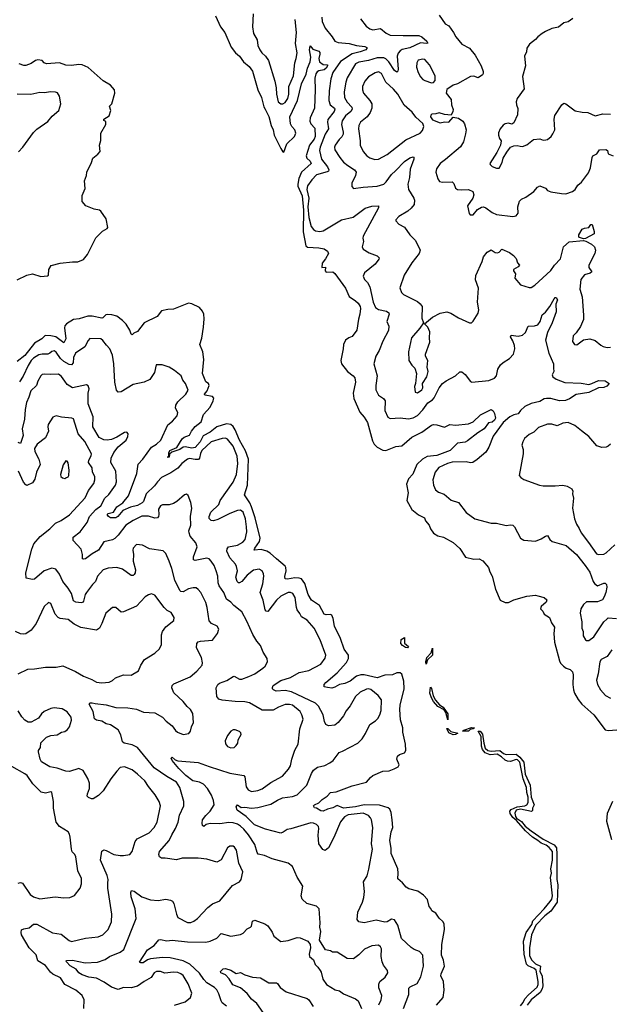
# Model space of a CAD drawing. Extents: x 2199565 to 2323334, y 894172 to 1018966.
# Tile 88 of 256: x 2283338 to 2288784, y 918394 to 927482. Entities that reach past the tile are written whole.
import ezdxf

# ---------------------------------------------------------------- set-up
doc = ezdxf.new("R2010")
doc.units = 0

msp = doc.modelspace()

# ---------------------------------------------------------------- linework, layer by layer
at = {"layer": '0CON10XD'}
for points in [[(2285145, 927516.7), (2285189.2, 927415), (2285230.8, 927365), (2285286.9, 927226.9), (2285326.8, 927176.8), (2285365.4, 927145), (2285401.9, 927091.9), (2285455, 927049.4), (2285485.4, 927005.4), (2285533.1, 926835), (2285568.9, 926765), (2285588.6, 926678.6), (2285602.5, 926655), (2285635, 926587.5), (2285656.2, 926506.2), (2285676.2, 926465), (2285685.4, 926415), (2285745, 926291.4), (2285765, 926262), (2285775, 926259.2), (2285802.6, 926335), (2285870.6, 926405), (2285883.7, 926435), (2285876.1, 926465), (2285847.4, 926495), (2285835, 926520.9), (2285830.1, 926585), (2285899.1, 926735), (2285935, 926889.2), (2285979.7, 926980.3), (2285992.2, 927035), (2286017.8, 927092.2), (2286022.2, 927135), (2286010.5, 927205), (2286015, 927240), (2286040.9, 927210.9), (2286095, 927191.9), (2286105, 927180), (2286106.9, 927165), (2286095.4, 927125), (2286103.9, 927093.9), (2286135, 927069.5), (2286175, 927065.7), (2286176.2, 927056.2), (2286163.6, 927035), (2286145, 927020), (2286095, 927008.5), (2286080.6, 926999.4), (2286069.2, 926980.8), (2286058.8, 926941.2), (2286062.9, 926835), (2286057.3, 926665), (2286017.3, 926575), (2286012.7, 926545), (2286021.2, 926521.2), (2286059, 926479), (2286062, 926405), (2286052, 926378), (2286008.9, 926325), (2285980.9, 926225), (2285987.1, 926205), (2286015.3, 926175), (2286024.1, 926155), (2285936.9, 926075), (2285912.6, 926017.4), (2285901.5, 925965), (2285903.7, 925945), (2285944, 925855), (2285954.1, 925725), (2285952.8, 925525), (2285976.9, 925395), (2285992.6, 925382.6), (2286095.5, 925375.5), (2286145.7, 925365.7), (2286176.7, 925345), (2286186.2, 925325), (2286156.8, 925273.2), (2286125.6, 925235), (2286123.3, 925195), (2286156.7, 925196.7), (2286153.8, 925165), (2286165, 925150), (2286225, 925153.3), (2286245, 925140), (2286340.8, 925005), (2286375.5, 924925.5), (2286435, 924888), (2286458.6, 924865), (2286476.4, 924835), (2286480.5, 924815), (2286475.6, 924765), (2286462.3, 924717.7), (2286447.5, 924615), (2286405, 924556.7), (2286374.1, 924545.9), (2286342.5, 924525), (2286323.8, 924485), (2286321.2, 924445), (2286298.8, 924335), (2286304, 924305), (2286360, 924235), (2286413.8, 924195), (2286428.8, 924175), (2286435.7, 924135.7), (2286411.5, 924035), (2286417.7, 923985), (2286475, 923860), (2286515, 923814.2), (2286546.5, 923765), (2286591.8, 923595), (2286607.5, 923565), (2286633.3, 923535), (2286685, 923509.2), (2286715, 923504.6), (2286805, 923543.6), (2286863, 923547), (2286955, 923627.3), (2287046, 923674), (2287135, 923738), (2287155, 923746), (2287185, 923742.5), (2287255, 923722), (2287305, 923743.8), (2287355, 923739.4), (2287475, 923750), (2287520.3, 923769.7), (2287587.1, 923835), (2287685, 923883.8), (2287705, 923872.5), (2287717, 923847), (2287723.8, 923805), (2287716.4, 923785), (2287695, 923766.9), (2287660.2, 923759.8), (2287620.4, 923705), (2287561.5, 923668.5), (2287468.5, 923595), (2287445, 923583.7), (2287375, 923571.6), (2287305.9, 923505), (2287185, 923457.8), (2287095, 923451.1), (2287053.3, 923426.7), (2286999.7, 923375), (2286963.9, 923286.1), (2286923.6, 923243.6), (2286905.7, 923195.7), (2286920.8, 923115), (2286908.8, 923045), (2286955, 922960), (2287015, 922911.2), (2287070, 922885), (2287080, 922855), (2287113.3, 922815), (2287125, 922782.5), (2287155, 922741.2), (2287195, 922716.7), (2287245, 922706.7), (2287335, 922656.2), (2287395, 922600), (2287449.3, 922519.3), (2287525, 922501.2), (2287575, 922504), (2287607, 922487), (2287660, 922425), (2287672, 922385), (2287694.1, 922344.1), (2287724, 922225), (2287766.7, 922125), (2287815, 922103.3), (2287843.6, 922103.6), (2287895, 922126.7), (2288015, 922162), (2288095, 922168.6), (2288114.2, 922164.2), (2288175, 922148.8), (2288197.3, 922127.3), (2288191.2, 922105), (2288145, 922066.7), (2288140, 922045), (2288163, 922023), (2288175, 921993.3), (2288224.1, 921964.1), (2288242, 921915), (2288268, 921875), (2288262.5, 921815), (2288268.9, 921735), (2288314.5, 921564.5), (2288325, 921543.8), (2288353.2, 921513.2), (2288377, 921497), (2288412.5, 921485), (2288433.6, 921463.6), (2288441.2, 921435), (2288436.9, 921345), (2288443.3, 921295), (2288453.3, 921265), (2288486.2, 921206.2), (2288520.8, 921165), (2288630.6, 921065), (2288735, 920926), (2288765, 920922), (2288845, 920927.1)], [(2285492.2, 927535), (2285484.3, 927415), (2285493.1, 927355), (2285528.1, 927295), (2285532.9, 927245), (2285551.9, 927205), (2285571.9, 927175), (2285606, 927146), (2285631.5, 927105), (2285691.9, 926915), (2285703.6, 926853.6), (2285705.6, 926795), (2285722, 926725), (2285746.1, 926706.1), (2285765, 926706), (2285785, 926718), (2285809.4, 926755), (2285819.4, 926795), (2285820.5, 926865), (2285863.1, 926965), (2285875.5, 927085), (2285886.4, 927125), (2285895.5, 927175), (2285881.4, 927261.4), (2285890, 927365), (2285876.8, 927485)], [(2286124.6, 927505.4), (2286127.3, 927465), (2286155.7, 927405), (2286220, 927325), (2286245, 927284.2), (2286275, 927270), (2286375, 927261.4), (2286444.5, 927244.5), (2286521.2, 927235), (2286538, 927225), (2286540, 927215), (2286528.8, 927205), (2286478, 927185), (2286402.9, 927167.1), (2286295, 927096.9), (2286224.1, 926995), (2286205.4, 926935), (2286190.4, 926825), (2286188.8, 926735), (2286200, 926695), (2286240.6, 926665), (2286244.5, 926655), (2286236.2, 926635), (2286180.7, 926559.3), (2286176.9, 926535), (2286184.6, 926475), (2286155.2, 926424.8), (2286107.8, 926305), (2286101.5, 926275), (2286120.4, 926195), (2286176.2, 926125), (2286190, 926095), (2286186.9, 926085), (2286173.4, 926076.6), (2286075, 926049.1), (2286031.2, 926005), (2285990.8, 925949.2), (2285986.2, 925915), (2286003.6, 925835), (2285995.5, 925755), (2286004.1, 925655), (2286025, 925572.5), (2286045.8, 925545), (2286065, 925533.6), (2286105, 925528.2), (2286135, 925532.7), (2286306.6, 925633.4), (2286411.5, 925658.5), (2286525, 925742.9), (2286585, 925761.9), (2286645, 925762.5), (2286645.7, 925745), (2286504.5, 925485), (2286501.1, 925465), (2286509.4, 925435), (2286494.4, 925385), (2286506, 925365), (2286559.8, 925329.8), (2286635, 925301.2), (2286651.2, 925285), (2286648.6, 925271.4), (2286614.3, 925225), (2286518.8, 925145), (2286506.2, 925115), (2286518, 925085), (2286544.6, 925054.6), (2286566.1, 925016.1), (2286596.5, 924875), (2286618.1, 924825), (2286645, 924806.7), (2286720.7, 924790.7), (2286742, 924775), (2286746, 924765), (2286724.4, 924695), (2286742.4, 924652.4), (2286737.2, 924612.8), (2286687.5, 924515), (2286653, 924427), (2286621.9, 924375), (2286604.5, 924305), (2286635.3, 924195), (2286621.8, 924105), (2286623.3, 924065), (2286645.8, 924015), (2286692.5, 923985), (2286708.1, 923965), (2286704.2, 923875), (2286731.7, 923811.7), (2286755, 923799.2), (2286845, 923805.6), (2286921.7, 923798.3), (2286965, 923807.8), (2287005, 923827.5), (2287055, 923880), (2287100, 923945), (2287145, 923973.8), (2287159.6, 923990.4), (2287205.6, 924084.4), (2287235, 924122.7), (2287270.5, 924149.5), (2287356.6, 924193.4), (2287395, 924231.2), (2287415, 924230), (2287445, 924206.7), (2287493.3, 924143.3), (2287505.7, 924135.7), (2287665, 924151.1), (2287715, 924171.9), (2287732.9, 924195), (2287747.5, 924255), (2287770, 924295), (2287795, 924318.6), (2287855, 924355.8), (2287892.5, 924395), (2287902.5, 924445), (2287901.4, 924475), (2287886.4, 924516.4), (2287862, 924555), (2287870.5, 924569.5), (2287891.7, 924568.3), (2287935, 924559.4), (2287975, 924570), (2288002.5, 924595), (2288026.4, 924653.6), (2288085, 924655.8), (2288115, 924665.8), (2288136.9, 924695), (2288155, 924756.2), (2288186.7, 924783.3), (2288225.5, 924835), (2288265, 924905.8), (2288275, 924916.2), (2288285, 924916.7), (2288296.7, 924895), (2288280, 924855), (2288284.4, 924785), (2288249.1, 924685), (2288204, 924595), (2288185.5, 924525), (2288217.5, 924405), (2288261.1, 924305), (2288258.6, 924265), (2288263.8, 924235), (2288247.5, 924205), (2288253.8, 924185), (2288285, 924164.2), (2288365, 924134.3), (2288515.6, 924125.6), (2288585, 924115.5), (2288614.3, 924125), (2288675, 924152.3), (2288735, 924148.5), (2288772.5, 924125), (2288750.3, 924099.7), (2288725, 924086.9), (2288675, 924084.7), (2288585, 924042.1), (2288467.6, 924022.4), (2288407, 923983), (2288372, 923968), (2288315, 923963.8), (2288236.7, 923985), (2288194, 923986), (2288175, 923981.5), (2288135, 923957.5), (2288055, 923939.6), (2287995, 923910.4), (2287955.7, 923874.3), (2287935, 923844.4), (2287895, 923833.8), (2287856.9, 923815), (2287796, 923764), (2287703.2, 923636.8), (2287663, 923537), (2287635, 923490.6), (2287555, 923422), (2287515, 923395.6), (2287495, 923390.6), (2287455, 923400), (2287325, 923398.2), (2287283.9, 923386.1), (2287203.1, 923346.9), (2287170, 923305), (2287148.1, 923235), (2287152.5, 923185), (2287172.6, 923142.6), (2287199.5, 923119.5), (2287252.1, 923102.1), (2287315, 923048), (2287385, 923024.4), (2287454, 922934), (2287535, 922873.1), (2287684.6, 922834.6), (2287735, 922833.3), (2287824.5, 922814.5), (2287865, 922820.6), (2287885, 922817.5), (2287901.3, 922801.3), (2287955.9, 922695.9), (2287985, 922676.2), (2288095, 922669.2), (2288145, 922689.2), (2288185, 922715.6), (2288205, 922722), (2288227.1, 922685), (2288248.8, 922665), (2288377.7, 922627.7), (2288470.6, 922545), (2288550.9, 922445), (2288595, 922380.8), (2288624.4, 922295), (2288638.3, 922278.3), (2288666.9, 922256.9), (2288725, 922282.2), (2288735, 922282), (2288747.6, 922267.6), (2288751.1, 922245), (2288742.9, 922195), (2288728.6, 922155), (2288711.7, 922128.3), (2288665, 922108.1), (2288565, 922107.1), (2288537.1, 922085), (2288511.4, 922045), (2288506.5, 922005), (2288521.5, 921925), (2288522.5, 921865), (2288534, 921835), (2288534.2, 921795), (2288555, 921758.8), (2288565, 921750.8), (2288585, 921752.5), (2288630.8, 921785), (2288725, 921923.3), (2288750.8, 921949.2), (2288765, 921960), (2288840, 921955)], [(2286480.3, 927490.3), (2286532.3, 927422.3), (2286565.9, 927395.9), (2286595, 927387.5), (2286665, 927401.2), (2286716.1, 927356.1), (2286755, 927340.3), (2286875, 927334.6), (2287016.9, 927336.9), (2287046, 927325), (2287091.2, 927285), (2287102.5, 927265), (2287088.3, 927261.7), (2287035, 927267.1), (2286936.7, 927223.3), (2286865, 927207.3), (2286845.3, 927194.7), (2286827.9, 927172.1), (2286819.2, 927145), (2286826.5, 927025), (2286824.2, 927005.8), (2286815, 926996.2), (2286795, 927011.4), (2286743.1, 927093.1), (2286715, 927120.7), (2286695, 927130), (2286635, 927129.5), (2286555, 927103.6), (2286465, 927090.4), (2286435, 927074.4), (2286356.4, 926943.6), (2286344, 926905), (2286328.8, 926815), (2286332.9, 926762.9), (2286359, 926719), (2286400.5, 926675), (2286403.6, 926655), (2286390.9, 926635), (2286342.5, 926595), (2286310.8, 926549.2), (2286305.3, 926515), (2286321.5, 926445), (2286320.9, 926425), (2286309.1, 926400.9), (2286285, 926376.4), (2286248.2, 926325), (2286242.1, 926305), (2286245, 926282), (2286288.7, 926208.7), (2286325, 926166.7), (2286363.1, 926135), (2286425, 926096.9), (2286439.4, 926075), (2286434.5, 926045), (2286401.7, 925971.7), (2286401.2, 925941.2), (2286415, 925923.8), (2286505, 925937.1), (2286635, 925946.4), (2286695, 925964.6), (2286717.7, 925985), (2286765, 926053.3), (2286804.2, 926085.8), (2286885, 926172.2), (2286935, 926207.5), (2286965, 926216), (2286973, 926213), (2286972, 926195), (2286937, 926103), (2286932.7, 926025), (2286916.7, 925965), (2286923.1, 925915), (2286972.9, 925835), (2286979.2, 925815), (2286975, 925776.7), (2286947.7, 925742.3), (2286915.8, 925714.2), (2286833.8, 925665), (2286806.7, 925635), (2286807.5, 925625), (2286834.1, 925594.1), (2286885, 925566.2), (2286935, 925496.2), (2286987.5, 925445), (2287030.8, 925355), (2287022.9, 925325), (2286953.1, 925236.9), (2286884, 925125), (2286843.8, 925006.2), (2286858.8, 924965), (2286875.7, 924945.7), (2287005, 924880.6), (2287030.6, 924860.6), (2287048.6, 924835), (2287046.1, 924726.1), (2287060, 924685), (2287026.7, 924635), (2286950, 924545), (2286923, 924417), (2286926.7, 924335), (2286955, 924292.5), (2286982.5, 924265), (2286997.5, 924215), (2286987.5, 924125), (2286978.8, 924095), (2286985, 924043.3), (2287005, 924036.7), (2287045.8, 924065), (2287054, 924085), (2287052.5, 924125), (2287093.3, 924185), (2287105.8, 924235), (2287096.2, 924275), (2287100, 924335), (2287081.2, 924375), (2287078.8, 924395), (2287119.4, 924505), (2287115.6, 924545), (2287121.2, 924601.2), (2287102.3, 924642.3), (2287070, 924675), (2287143.2, 924736.8), (2287215, 924771.4), (2287275, 924785.7), (2287313.6, 924773.6), (2287385, 924728.9), (2287485, 924682.9), (2287505, 924683.3), (2287520.5, 924699.5), (2287565.6, 924774.4), (2287572, 924805), (2287559.4, 924875), (2287568.9, 925005), (2287540.9, 925080.9), (2287545, 925120), (2287601.5, 925248.5), (2287615, 925293.3), (2287647.5, 925335), (2287685, 925357.5), (2287722.3, 925332.3), (2287745, 925331.2), (2287757.5, 925335), (2287785, 925362.5), (2287855, 925333.8), (2287892.5, 925305), (2287915, 925277.5), (2287928.8, 925238.8), (2287946, 925215), (2287935, 925201.2), (2287890, 925175), (2287890, 925165), (2287908.8, 925135), (2287903.3, 925095), (2287954.2, 925034.2), (2288035, 925008.8), (2288055, 925010), (2288089.1, 925030.9), (2288233.9, 925166.1), (2288267.8, 925215), (2288324.7, 925275.3), (2288353.4, 925386.6), (2288405, 925430), (2288535, 925443.1), (2288558.5, 925438.5), (2288609.6, 925409.6), (2288638, 925385), (2288648.6, 925355), (2288642.2, 925325), (2288585.6, 925215), (2288586.9, 925195), (2288612, 925155), (2288596.9, 925143.1), (2288545, 925127.5), (2288512.5, 925085), (2288502.5, 924995), (2288523.7, 924923.7), (2288537.8, 924755), (2288535.6, 924715), (2288510, 924650), (2288468.1, 924591.9), (2288440, 924565), (2288435, 924510), (2288455, 924482.5), (2288475, 924480), (2288535, 924526), (2288595, 924535.7), (2288645, 924520.8), (2288696.8, 924476.8), (2288717.5, 924465), (2288755, 924455.8), (2288785, 924460)], [(2287204.3, 927525), (2287262, 927445), (2287296, 927425), (2287339.2, 927365), (2287358.1, 927325), (2287414.3, 927255), (2287485, 927220), (2287537.5, 927155), (2287592.5, 927055), (2287610, 927005), (2287610, 926985), (2287605.7, 926974.3), (2287565.6, 926944.4), (2287525, 926959.4), (2287493.8, 926956.2), (2287375, 926888.6), (2287335, 926878), (2287275, 926837.5), (2287271.2, 926805), (2287315.8, 926745), (2287318, 926695), (2287333.6, 926653.6), (2287333.3, 926635), (2287315, 926600), (2287255, 926606.7), (2287205, 926623.3), (2287176.4, 926613.6), (2287139.3, 926610.7), (2287129.3, 926600.7), (2287126.7, 926585), (2287145, 926557.5), (2287215, 926528.8), (2287255, 926537.5), (2287295, 926536.7), (2287335, 926582.5), (2287385, 926572), (2287424.4, 926544.4), (2287440.3, 926520.3), (2287455.7, 926465), (2287448.8, 926428.8), (2287428.9, 926355), (2287402.2, 926307.8), (2287265, 926190.6), (2287214.3, 926155), (2287180.8, 926105), (2287175.8, 926075), (2287192.4, 926012.4), (2287208.9, 925988.9), (2287235, 925981.5), (2287324.2, 925984.2), (2287339.7, 925969.7), (2287357.6, 925927.6), (2287375, 925915.7), (2287415, 925910.6), (2287475.9, 925915.9), (2287516.7, 925895), (2287526.2, 925865), (2287516.2, 925835), (2287466.4, 925763.6), (2287482, 925692), (2287490.7, 925680.7), (2287518.3, 925681.7), (2287559.5, 925730.5), (2287595, 925751.2), (2287615, 925753.8), (2287635, 925746.7), (2287695, 925702), (2287735, 925684), (2287885, 925666.2), (2287915, 925671.2), (2287933.3, 925695), (2287932, 925755), (2287945, 925807.5), (2287965, 925826.7), (2288005.7, 925844.3), (2288078.8, 925895), (2288113, 925937), (2288135, 925948.8), (2288185, 925926.7), (2288205, 925903.8), (2288234.2, 925894.2), (2288335, 925876.4), (2288375, 925875.5), (2288435, 925894.4), (2288458.6, 925915), (2288485, 925954.3), (2288517.8, 925982.2), (2288582.4, 926067.6), (2288602.5, 926115), (2288615, 926210), (2288623.8, 926225), (2288660, 926245), (2288685, 926280), (2288743.9, 926283.9), (2288758.8, 926275), (2288764.1, 926244.1), (2288810, 926225)], [(2288437.3, 927492.7), (2288395, 927462), (2288355, 927453.3), (2288306.8, 927413.2), (2288245, 927400.8), (2288185, 927374), (2288156.9, 927353.1), (2288116.2, 927325), (2288095, 927298.8), (2288040, 927255), (2288015, 927217.5), (2288010, 927185), (2287991.4, 927145), (2288003.1, 927055), (2287972.6, 926957.4), (2287990, 926845), (2287926.4, 926753.6), (2287916.7, 926725), (2287918.8, 926695), (2287931.7, 926661.7), (2287929.2, 926605), (2287895, 926530), (2287875, 926516.7), (2287845, 926526.7), (2287815, 926520), (2287795, 926507.5), (2287766.7, 926475), (2287753.9, 926436.1), (2287753.3, 926415), (2287762.5, 926385), (2287777.5, 926365), (2287770, 926325), (2287738.8, 926255), (2287674.3, 926155), (2287676.2, 926145), (2287695, 926126.2), (2287735, 926110), (2287758.3, 926111.7), (2287785.6, 926164.4), (2287797.3, 926202.7), (2287829.5, 926260.5), (2287863.8, 926305), (2287895, 926318.8), (2287925, 926321.2), (2287954, 926314), (2287975, 926311.2), (2288015, 926326.2), (2288075, 926376.2), (2288135, 926383.3), (2288165, 926371.2), (2288188.3, 926371.7), (2288205, 926376.7), (2288237.5, 926405), (2288255, 926427.5), (2288270.8, 926465), (2288265.7, 926565), (2288271.3, 926598.7), (2288336.7, 926695), (2288355, 926710), (2288375, 926706.2), (2288460.3, 926640.3), (2288525, 926628), (2288575, 926626), (2288645, 926594.2), (2288715, 926612), (2288785, 926611.2)], [(2283315, 925080), (2283405, 925122.9), (2283455, 925136.2), (2283532.7, 925112.7), (2283593.9, 925116.1), (2283603.3, 925125), (2283608, 925175), (2283627.3, 925212.7), (2283710, 925235), (2283825, 925247.1), (2283875, 925245.6), (2283925, 925268.1), (2283963.5, 925315), (2284040.7, 925469.3), (2284100.8, 925529.2), (2284145, 925554), (2284150.6, 925565), (2284135.7, 925645), (2284087.5, 925715), (2284073.3, 925725), (2284023.6, 925733.6), (2283947.5, 925765), (2283913.8, 925805), (2283915, 925860), (2283943.3, 925925), (2283934.2, 925995.8), (2283953.8, 926045), (2283956, 926075), (2284001.2, 926165), (2284014, 926205), (2284059.7, 926240.3), (2284081.2, 926265), (2284074.3, 926325), (2284085, 926367.5), (2284087.5, 926435), (2284133.3, 926515), (2284131.7, 926541.7), (2284115, 926550), (2284112.5, 926565), (2284162.5, 926595), (2284180, 926645), (2284167.5, 926685), (2284187.5, 926705), (2284215.5, 926804.5), (2284212, 926835), (2284176.1, 926876.1), (2284107.7, 926917.7), (2283969, 927039), (2283915, 927063.8), (2283885, 927068.2), (2283815, 927059.4), (2283765, 927062.5), (2283705, 927083.8), (2283585, 927075.8), (2283564.4, 927084.4), (2283545, 927106), (2283505, 927110.8), (2283484.3, 927105.7), (2283442.9, 927077.1), (2283395, 927058.8), (2283375, 927058.8), (2283332.5, 927075)], [(2287135, 926897.5), (2287155, 926902.5), (2287169.3, 926920.7), (2287168, 926965), (2287116.5, 927065), (2287074.6, 927114.6), (2287055, 927118.2), (2287013.3, 927106.7), (2287000.5, 927085), (2286997.3, 927045), (2287011.5, 926995), (2287033.3, 926953.3), (2287055, 926930), (2287075, 926919.2), (2287135, 926897.5)], [(2286611.7, 926191.7), (2286645, 926194.2), (2286725, 926237.1), (2286898.3, 926371.7), (2287029.2, 926435), (2287052, 926458), (2287065.8, 926495.8), (2287054.1, 926524.1), (2286991.9, 926581.9), (2286958.3, 926628.3), (2286882.4, 926692.4), (2286825.2, 926795.2), (2286785, 926841.2), (2286714.5, 926905), (2286674.7, 926984.7), (2286645, 927000.9), (2286615, 926992.5), (2286554.4, 926955), (2286521.8, 926915), (2286498.9, 926865), (2286499.4, 926835), (2286508.1, 926805), (2286567.3, 926737.3), (2286584.6, 926705), (2286586.2, 926665), (2286570.9, 926625), (2286542.2, 926585), (2286481.4, 926535), (2286464.4, 926505), (2286462.2, 926475), (2286477.8, 926365), (2286477.1, 926325), (2286505.6, 926265.6), (2286538.8, 926225), (2286567, 926207), (2286611.7, 926191.7)], [(2283326.8, 926263.2), (2283368, 926305), (2283465, 926441.2), (2283495, 926470), (2283599.1, 926540.9), (2283637.4, 926592.6), (2283700, 926645), (2283716.2, 926705), (2283704.4, 926774.4), (2283686.3, 926806.3), (2283667.7, 926812.3), (2283625, 926815.7), (2283565, 926807.1), (2283525, 926808.9), (2283439.8, 926790.2), (2283314.6, 926794.6)], [(2288535, 925460), (2288500.3, 925470.3), (2288493.3, 925475), (2288494.2, 925495), (2288525, 925547.5), (2288545, 925558.1), (2288585, 925563.3), (2288605, 925592.5), (2288615, 925592.5), (2288635.5, 925525.5), (2288633.8, 925505), (2288555, 925462), (2288535, 925460)], [(2285035.5, 924345.5), (2285027.5, 924415), (2285000.5, 924485), (2285016.6, 924543.4), (2285032.7, 924645), (2285039.1, 924719.1), (2285035.4, 924765), (2285025, 924790.8), (2284997.1, 924825), (2284925, 924859.5), (2284895, 924864), (2284755, 924808.8), (2284703.1, 924806.9), (2284646.7, 924795), (2284606.7, 924743.3), (2284485.8, 924685), (2284425.7, 924604.3), (2284391.7, 924588.3), (2284375, 924573.3), (2284365, 924580), (2284354.2, 924615), (2284321.1, 924671.1), (2284286.7, 924706.7), (2284234.5, 924744.5), (2284188, 924758), (2284145, 924762), (2284131.7, 924758.3), (2284105, 924730), (2284095, 924728), (2284005, 924746.7), (2283965.4, 924744.6), (2283887.9, 924722.1), (2283835, 924715.4), (2283770.6, 924675), (2283755.5, 924655), (2283752.6, 924637.4), (2283762.7, 924535), (2283745, 924498.6), (2283670.6, 924555), (2283625, 924564.7), (2283573.8, 924566.2), (2283543.3, 924536.7), (2283474.4, 924495.6), (2283385, 924382.7), (2283315, 924325.6)], [(2284138.1, 924478.1), (2284105, 924520.6), (2284085, 924535.6), (2283985, 924538), (2283968.9, 924521.1), (2283937.8, 924462.2), (2283852.1, 924405), (2283835.3, 924365), (2283831.3, 924315), (2283815, 924296.8), (2283795, 924298.9), (2283745, 924326.6), (2283715.3, 924355), (2283675, 924413.5), (2283655, 924424.4), (2283635, 924420.6), (2283616.6, 924403.4), (2283596.7, 924395), (2283545, 924394.6), (2283515, 924387.9), (2283465, 924357.8), (2283445, 924335.3), (2283415, 924290), (2283368.7, 924191.3), (2283335, 924138.1)], [(2286876, 918355), (2286926.8, 918483.2), (2286927.3, 918542.7), (2286937.5, 918555), (2287003.2, 918586.8), (2287036.1, 918646.1), (2287062.2, 918745), (2287055.6, 918845.6), (2287025, 918881.2), (2286975, 918898), (2286946.6, 918916.6), (2286859.7, 918999.7), (2286825.4, 919125.4), (2286795, 919174), (2286765, 919178.6), (2286725, 919155.7), (2286705, 919151.9), (2286625, 919171.4), (2286515, 919144.3), (2286464.4, 919154.4), (2286448.8, 919175), (2286456.2, 919245), (2286498.6, 919335), (2286511.5, 919378.5), (2286517.9, 919435), (2286507.1, 919525), (2286540.7, 919579.3), (2286558.8, 919641.2), (2286591.8, 919825), (2286581.1, 919875), (2286592.7, 920025), (2286581.5, 920095), (2286572.5, 920115), (2286553.5, 920135), (2286505, 920157.5), (2286366.8, 920143.2), (2286332.7, 920125), (2286295, 920078.6), (2286235, 919934.2), (2286185, 919836.7), (2286155, 919813.8), (2286131.7, 919821.7), (2286097.5, 919875), (2286089.1, 919955), (2286097.8, 920015), (2286093.6, 920033.6), (2286075, 920051.9), (2286045.9, 920065.9), (2286021.2, 920068.8), (2285837.2, 920012.8), (2285805, 920008.5), (2285768.6, 919981.4), (2285745, 919973.3), (2285605, 920009.5), (2285501.6, 920051.6), (2285426.2, 920126.2), (2285344.5, 920185), (2285332.9, 920215), (2285345, 920233.3), (2285380.5, 920210.5), (2285415, 920212.5), (2285475, 920204.6), (2285535, 920210.6), (2285655, 920241.1), (2285715, 920278.9), (2285761.5, 920298.5), (2285855, 920310.9), (2285895, 920327.3), (2285984.4, 920415), (2286028.1, 920525), (2286046.2, 920555), (2286085, 920582.5), (2286152.3, 920597.7), (2286198.3, 920621.7), (2286228.8, 920645), (2286282.5, 920717.5), (2286315, 920728.8), (2286456.3, 920803.7), (2286495.4, 920844.6), (2286525.4, 920894.6), (2286565.6, 920975), (2286619.8, 921010.2), (2286639.8, 921030.2), (2286658.9, 921065), (2286669.5, 921105), (2286674.2, 921205), (2286643, 921243), (2286575, 921298.2), (2286555, 921304.5), (2286535, 921302.5), (2286477.1, 921275), (2286434.4, 921235), (2286385, 921148.8), (2286347.3, 921102.7), (2286323.8, 921055), (2286275, 920993.3), (2286245, 920971.2), (2286185, 920964.3), (2286162, 920975), (2286149.2, 921005), (2286137.1, 921065), (2286093.8, 921145), (2286065, 921174.6), (2285845, 921276.3), (2285785, 921288.9), (2285702.5, 921285), (2285678, 921295), (2285669.2, 921305), (2285668, 921318), (2285676, 921335), (2285746.4, 921383.6), (2285835, 921410), (2285915, 921456.4), (2286005.4, 921474.6), (2286115, 921534), (2286155, 921590), (2286160, 921615), (2286108.6, 921758.6), (2286054.2, 921864.2), (2285988.3, 921938.3), (2285935, 921970.8), (2285922.3, 922002.3), (2285897.9, 922035), (2285890.4, 922055), (2285878.6, 922148.6), (2285855.4, 922185.4), (2285835.4, 922195.4), (2285815, 922194.5), (2285745, 922159.6), (2285705, 922124.5), (2285625, 922020.6), (2285611.2, 922021.2), (2285600.5, 922035), (2285583.8, 922125), (2285556.2, 922195), (2285580.5, 922275), (2285589.5, 922345), (2285587.2, 922367.2), (2285573.4, 922393.4), (2285545, 922411.4), (2285495, 922399.5), (2285435, 922353.3), (2285385, 922296.9), (2285365, 922284.4), (2285354.5, 922284.5), (2285343.3, 922295), (2285332.5, 922335), (2285346.2, 922395), (2285338.2, 922435), (2285326.6, 922456.6), (2285274.3, 922514.3), (2285248.9, 922575), (2285251.3, 922598.7), (2285263.3, 922615), (2285345, 922630.8), (2285395, 922658.2), (2285416.2, 922685), (2285432.5, 922755), (2285430.8, 922800.8), (2285420.3, 922875), (2285398.9, 922935), (2285375, 922953.8), (2285345, 922950.6), (2285275, 922923.4), (2285165, 922867.1), (2285126.4, 922856.4), (2285105, 922860), (2285085, 922877.5), (2285084, 922895), (2285100.8, 922935), (2285174.5, 923005.5), (2285188, 923045), (2285307.4, 923212.6), (2285336.9, 923285), (2285351, 923385), (2285342.8, 923452.8), (2285305, 923544.5), (2285255, 923610.4), (2285235, 923618.5), (2285205, 923617.1), (2285105, 923584.6), (2285018.2, 923505), (2285005, 923477.5), (2284995.7, 923434.3), (2284987, 923423), (2284955, 923420.8), (2284905, 923430), (2284885, 923426.7), (2284831.9, 923385), (2284795, 923341.9), (2284731.2, 923298.8), (2284645, 923255.4), (2284607.3, 923215), (2284581.8, 923178.2), (2284505, 923105.6), (2284479.7, 923035), (2284468.4, 923021.6), (2284425, 922998), (2284359, 922981), (2284288.7, 922951.3), (2284242.8, 922895), (2284225.7, 922884.3), (2284175, 922882.9), (2284157.3, 922895), (2284145.6, 922915), (2284155, 922925.3), (2284203.7, 922936.3), (2284235.3, 922985), (2284288.7, 923021.3), (2284341.8, 923088.2), (2284417.1, 923292.9), (2284431.5, 923378.5), (2284475, 923425.6), (2284553.3, 923536.7), (2284599.2, 923565), (2284638.9, 923601.1), (2284705, 923743.1), (2284745.8, 923775), (2284790, 923825), (2284795.7, 923855.7), (2284776, 923895), (2284778.6, 923925), (2284796.4, 923955), (2284870.6, 924025), (2284893, 924063), (2284868.1, 924125), (2284842.9, 924155), (2284825.5, 924195), (2284765, 924244.7), (2284715.2, 924275.2), (2284653.3, 924295), (2284597.5, 924295), (2284580.8, 924225), (2284539.1, 924160.9), (2284485, 924135.5), (2284385, 924115.5), (2284275, 924046.7), (2284245, 924042.5), (2284231.2, 924061.2), (2284214.4, 924135), (2284205.3, 924305), (2284194, 924384), (2284167.8, 924445), (2284138.1, 924478.1)], [(2287180.6, 918385), (2287241.5, 918455), (2287252.9, 918525), (2287246.4, 918605), (2287221.2, 918655), (2287223.9, 918675), (2287253.5, 918745), (2287245, 918800), (2287226, 918846), (2287230, 918945), (2287254.2, 919084.2), (2287250.8, 919135), (2287239.1, 919159.1), (2287205, 919188.8), (2287175, 919236.2), (2287137.5, 919255), (2287128.3, 919278.3), (2287112.5, 919295), (2287099.5, 919359.5), (2287061.7, 919401.7), (2287007.7, 919437.7), (2286925, 919460), (2286900, 919475), (2286867.5, 919515), (2286825, 919552.5), (2286829.2, 919605), (2286824.4, 919644.4), (2286764.4, 919785), (2286764.3, 919835), (2286750.6, 919905), (2286762.2, 919985), (2286777.5, 920025), (2286773.1, 920095), (2286763.5, 920165), (2286750.6, 920195), (2286736.4, 920206.4), (2286655, 920230.2), (2286515, 920235.8), (2286435, 920217), (2286325, 920204.9), (2286265, 920227.2), (2286225, 920206.9), (2286175, 920194.6), (2286135, 920175.6), (2286115, 920178.9), (2286075, 920202.5), (2286055, 920207.5), (2286046.7, 920225), (2286055, 920236), (2286095, 920253.3), (2286125.6, 920285), (2286174.3, 920315), (2286205, 920348.5), (2286256.3, 920353.7), (2286405, 920410), (2286535, 920443.3), (2286571.7, 920488.3), (2286595, 920506), (2286685, 920545.8), (2286745, 920548.1), (2286791.8, 920568.2), (2286828.8, 920585), (2286836.1, 920603.9), (2286816.5, 920655), (2286821.5, 920685), (2286840.4, 920699.6), (2286886.7, 920715), (2286898, 920735), (2286894.3, 920795), (2286870, 920905), (2286870, 920945), (2286849.8, 921019.8), (2286841.8, 921115), (2286845.3, 921155), (2286883.6, 921306.4), (2286880.7, 921375), (2286861.5, 921441.5), (2286845, 921453.1), (2286815, 921452.7), (2286775.2, 921434.8), (2286705, 921431.2), (2286635, 921407.5), (2286515, 921435.7), (2286485, 921436.2), (2286445, 921421.2), (2286385, 921376.9), (2286335, 921355.4), (2286285.9, 921344.1), (2286245, 921320.8), (2286215, 921312), (2286175, 921317.1), (2286146.7, 921325), (2286144, 921345), (2286160, 921365), (2286266.6, 921453.4), (2286350.4, 921549.6), (2286369.2, 921585), (2286369.6, 921615), (2286330.1, 921670.1), (2286295, 921771.1), (2286240.8, 921885), (2286228.4, 921955), (2286215.3, 921985.3), (2286202.6, 921992.6), (2286165, 921987.7), (2286145, 921994.5), (2286103.1, 922075), (2286027.9, 922125), (2285998.9, 922175), (2285966.2, 922276.2), (2285935, 922319.6), (2285915, 922328.4), (2285875, 922330.9), (2285806.6, 922316.6), (2285785, 922320), (2285781.9, 922341.9), (2285794.5, 922395), (2285793.3, 922425), (2285786.7, 922436.7), (2285705, 922504.5), (2285648.1, 922558.1), (2285617.1, 922577.1), (2285565, 922590.5), (2285500, 922585), (2285505, 922604.2), (2285548.5, 922665), (2285556.1, 922695), (2285510.7, 922885), (2285476.6, 922986.6), (2285461.3, 923021.3), (2285412.2, 923095), (2285439.1, 923185), (2285448.4, 923425), (2285421.4, 923501.4), (2285365, 923599.6), (2285323.7, 923695), (2285305, 923726.4), (2285285.6, 923745), (2285245, 923751.6), (2285155, 923723.7), (2285095, 923675.6), (2285030.1, 923639.9), (2285003.4, 923585), (2284955, 923534.2), (2284925, 923525.9), (2284865, 923539), (2284845, 923536), (2284815, 923513.7), (2284741.5, 923488.5), (2284720, 923470), (2284715, 923444.2), (2284705, 923440), (2284701.2, 923445), (2284712.5, 923457.5), (2284714.3, 923485), (2284723.3, 923505), (2284786.1, 923533.9), (2284835, 923612.2), (2284855, 923628.5), (2284903.2, 923646.8), (2284921.8, 923685), (2284955, 923725.4), (2285011.1, 923768.9), (2285031.5, 923838.5), (2285093.3, 923905), (2285122.2, 923965), (2285127.8, 923987.8), (2285115, 924004.3), (2285044.3, 924015), (2285043.3, 924025), (2285066.9, 924055), (2285084, 924105), (2285077.5, 924125), (2285055, 924140), (2285024.5, 924214.5), (2285035.5, 924345.5)], [(2285447.2, 919957.2), (2285405, 920011.5), (2285375, 920038.8), (2285345, 920056.9), (2285305, 920067.7), (2285265, 920072.7), (2285185, 920058.8), (2285095, 920063.3), (2285057.1, 920052.9), (2285035.7, 920034.3), (2285025, 920043.8), (2285019.4, 920065), (2285025, 920096), (2285053.3, 920135), (2285094.7, 920175.3), (2285130.4, 920235), (2285126.2, 920273.8), (2285106.4, 920325), (2285070.3, 920385), (2285032.7, 920425), (2284995, 920445.3), (2284935, 920456.9), (2284870.4, 920505), (2284805, 920570.9), (2284744.2, 920645), (2284734.2, 920665), (2284745, 920673.8), (2284770.5, 920650.5), (2284795, 920640), (2284985, 920624.3), (2285085, 920590), (2285276, 920526), (2285405.6, 920505.6), (2285412.9, 920492.9), (2285425, 920401.2), (2285445, 920374.2), (2285475, 920357.1), (2285535, 920365.7), (2285575, 920382.5), (2285655, 920441.1), (2285761.7, 920498.3), (2285817.2, 920562.8), (2285835.6, 920595), (2285847.1, 920655), (2285875, 920738.8), (2285906.9, 920795), (2285920.9, 920935), (2285950.5, 921025), (2285940.5, 921065), (2285925, 921095.7), (2285855, 921154.6), (2285825, 921162.1), (2285785, 921160), (2285725.8, 921135), (2285675, 921107.3), (2285575, 921107.8), (2285457.3, 921177.3), (2285415, 921186.2), (2285325, 921187.3), (2285205, 921201.4), (2285175, 921210), (2285156.2, 921235), (2285151.1, 921315), (2285165.3, 921344.7), (2285181.7, 921358.3), (2285248.9, 921381.1), (2285305, 921420), (2285315, 921421.2), (2285365, 921394.4), (2285385, 921395.7), (2285450.8, 921419.2), (2285505.4, 921444.6), (2285581.2, 921495), (2285602, 921515), (2285624, 921555), (2285621.2, 921585), (2285583.6, 921643.6), (2285559.2, 921705), (2285524.4, 921744.4), (2285486.3, 921806.3), (2285431.2, 921928.8), (2285385.6, 922015), (2285311.9, 922075), (2285285, 922105.6), (2285244.6, 922134.6), (2285220.6, 922195), (2285176.3, 922256.3), (2285167.8, 922285), (2285164.4, 922345), (2285150.6, 922395), (2285130, 922445), (2285104.4, 922485), (2285083.9, 922503.9), (2285065, 922510.9), (2284955, 922491.1), (2284940, 922495), (2284940.9, 922525), (2284974.4, 922615), (2284962.1, 922652.1), (2284910, 922715), (2284900.8, 922745), (2284899.2, 922765), (2284915.4, 922815), (2284911.8, 922895), (2284924.2, 922974.2), (2284916, 923025), (2284890.7, 923090.7), (2284875, 923102.5), (2284857.5, 923095), (2284786.2, 923035), (2284755, 923017.5), (2284715, 923004.3), (2284655, 923003.1), (2284636.5, 922993.5), (2284619.4, 922965), (2284622.5, 922915), (2284618.2, 922895), (2284607.7, 922882.3), (2284585, 922879.6), (2284525, 922899.7), (2284465, 922900), (2284385, 922859.1), (2284317.1, 922815), (2284247.2, 922722.8), (2284215, 922693.6), (2284195, 922682.1), (2284115, 922662), (2284065, 922586.7), (2284005, 922551.9), (2283945, 922505.8), (2283925, 922501.2), (2283916.4, 922506.4), (2283917.5, 922545), (2283905, 922593.3), (2283832, 922675), (2283830, 922705), (2283896.5, 922753.5), (2283959, 922841), (2283982.8, 922897.2), (2284039.7, 922960.3), (2284085.5, 922995), (2284122.5, 923065), (2284160.3, 923099.7), (2284221.8, 923185), (2284230.4, 923215), (2284223.5, 923315), (2284180, 923395), (2284181.5, 923435), (2284205, 923485.7), (2284245, 923540), (2284320.5, 923599.5), (2284336.2, 923635), (2284339.5, 923659.5), (2284325, 923673.3), (2284305, 923671.2), (2284233.1, 923626.9), (2284185, 923606.7), (2284145, 923599.4), (2284115, 923604.4), (2284071.9, 923625), (2284011.5, 923725), (2284017.1, 923815), (2283970, 923935), (2283970.8, 924035), (2283978, 924075), (2283970.7, 924100.7), (2283955, 924110), (2283825, 924084.3), (2283775.7, 924115), (2283753.3, 924145), (2283725, 924189.4), (2283695, 924209.4), (2283625, 924205.7), (2283565, 924211.4), (2283545, 924206), (2283532.5, 924195), (2283505, 924146.2), (2283491.9, 924105), (2283441.1, 924055), (2283423.7, 923996.3), (2283400.2, 923949.8), (2283387.2, 923882.8), (2283382.3, 923795), (2283362.3, 923705), (2283371.5, 923645), (2283345, 923568.8), (2283325, 923578)], [(2284765.5, 918384.5), (2284864.3, 918415.7), (2284912.7, 918457.3), (2284924, 918495), (2284892.9, 918582.9), (2284845, 918658.8), (2284825, 918675.7), (2284795, 918686.9), (2284755, 918690.9), (2284675, 918680.9), (2284635, 918695.3), (2284600, 918695), (2284576.9, 918683.1), (2284549.2, 918640.8), (2284485, 918605.5), (2284425, 918560.6), (2284365, 918544.3), (2284295, 918547.5), (2284245, 918529.2), (2284185, 918550.8), (2284117.9, 918597.9), (2284045, 918634.6), (2283975.4, 918644.6), (2283914.3, 918665), (2283884.4, 918685), (2283858.1, 918718.1), (2283805, 918748.5), (2283768.8, 918785), (2283767.5, 918795), (2283773, 918797), (2283825, 918800), (2283942.4, 918777.6), (2284055, 918782.5), (2284125, 918805.9), (2284165, 918833.3), (2284264, 918875), (2284299.4, 918900.6), (2284413.3, 919185), (2284402.3, 919275), (2284366.9, 919385), (2284364, 919426), (2284370, 919445), (2284395, 919439.2), (2284465, 919385.7), (2284545, 919356.9), (2284615, 919352.2), (2284685, 919363.1), (2284730, 919355), (2284746.2, 919345), (2284759.2, 919325), (2284783.3, 919225), (2284795, 919193.3), (2284885, 919148), (2284915, 919147.5), (2284945, 919160.8), (2284977.5, 919185), (2285073.7, 919286.3), (2285115, 919320), (2285185, 919348), (2285298.8, 919491.2), (2285366.2, 919525), (2285381.2, 919545), (2285394.2, 919615), (2285358.5, 919695), (2285335.8, 919815.8), (2285320, 919845), (2285305, 919853.8), (2285275, 919853.3), (2285255, 919836.7), (2285194.3, 919725.7), (2285155.9, 919704.1), (2285065, 919732.2), (2284985, 919743.1), (2284835, 919742.5), (2284785, 919726), (2284678.6, 919741.4), (2284645, 919742.9), (2284628, 919755), (2284620, 919775), (2284626.8, 919803.2), (2284717.5, 919905), (2284740.9, 919959.1), (2284775.6, 920015), (2284798.6, 920075), (2284810.7, 920139.3), (2284851.9, 920225), (2284850.5, 920265), (2284815.8, 920395.8), (2284784.7, 920444.7), (2284695, 920497.1), (2284577.7, 920577.7), (2284425, 920763.5), (2284375, 920788.5), (2284302.5, 920805), (2284286.2, 920815), (2284272.1, 920882.1), (2284246.4, 920926.4), (2284175, 920973.8), (2284135, 920983.8), (2284095, 921006.2), (2284045.9, 921015.9), (2284027.7, 921027.7), (2284016.3, 921096.3), (2283980, 921165), (2283985, 921176.2), (2284005, 921177.1), (2284035, 921168.6), (2284135, 921158.2), (2284223.8, 921133.8), (2284335, 921130.9), (2284415, 921117.8), (2284481.1, 921091.1), (2284585, 921083.1), (2284653.9, 921043.9), (2284688.5, 921008.5), (2284745.4, 920965.4), (2284775, 920921.2), (2284793.3, 920905), (2284844.1, 920884.1), (2284896.4, 920893.6), (2284914, 920915), (2284922, 920955), (2284942, 920995), (2284935, 921077.5), (2284913.8, 921115), (2284881.5, 921141.5), (2284845, 921190), (2284757.9, 921267.9), (2284741.4, 921315), (2284745, 921336.7), (2284759.5, 921350.5), (2284910, 921415), (2284971.7, 921468.3), (2285020, 921525), (2285024, 921545), (2285013.3, 921595), (2284969.4, 921685), (2284970.6, 921725), (2284985, 921740), (2285005, 921746.9), (2285115, 921755.7), (2285160.8, 921815), (2285174.3, 921855), (2285158.8, 921885), (2285107.9, 921907.9), (2285085, 921933.8), (2285068.2, 922055), (2285053.1, 922103.1), (2285007.5, 922195), (2284985, 922222.9), (2284965, 922237.1), (2284938.3, 922238.3), (2284895, 922228.9), (2284845, 922201.4), (2284825, 922202.9), (2284815, 922214), (2284767.3, 922307.3), (2284741.8, 922415), (2284716, 922484), (2284687.1, 922555), (2284659.7, 922579.7), (2284535, 922598.8), (2284471.4, 922631.4), (2284415, 922637.5), (2284385.8, 922605), (2284380.6, 922585), (2284387.1, 922545), (2284385.6, 922485), (2284405.8, 922405), (2284404.3, 922375.7), (2284395, 922361.2), (2284385, 922352.5), (2284365, 922352.5), (2284285, 922408.8), (2284235, 922424.6), (2284155, 922420), (2284108.8, 922405), (2284057.1, 922345), (2284038, 922295), (2284010.6, 922269.4), (2283955.6, 922195), (2283943.3, 922175), (2283926.3, 922113.7), (2283917.4, 922102.6), (2283905, 922099.4), (2283855, 922105.8), (2283835, 922118.8), (2283816.9, 922186.9), (2283786.2, 922235), (2283735, 922295.6), (2283705, 922364), (2283671.1, 922411.1), (2283635, 922420), (2283565, 922394.4), (2283475, 922318), (2283456.1, 922316.1), (2283397.5, 922327.5), (2283395.8, 922375), (2283449.2, 922595), (2283469.5, 922645), (2283527.4, 922712.6), (2283615, 922782.5), (2283667.1, 922835), (2283720.5, 922859.5), (2283798.9, 922911.1), (2283941.5, 923068.5), (2283974.1, 923135.9), (2284020.6, 923199.4), (2284031.8, 923235), (2284031.1, 923265), (2284010, 923305), (2284005.8, 923345), (2283973.9, 923393.9), (2283977.1, 923415), (2283998.1, 923455), (2284000, 923475), (2283938.9, 923588.9), (2283878, 923658), (2283835, 923796.2), (2283820, 923805), (2283725, 923812), (2283675, 923826.7), (2283645, 923813.8), (2283602, 923745), (2283597.5, 923725), (2283604.3, 923685), (2283576.3, 923623.7), (2283500.6, 923565), (2283475.5, 923525), (2283476.4, 923495), (2283515.4, 923425), (2283528.2, 923375), (2283493.2, 923305), (2283477.8, 923242.2), (2283455, 923207.1), (2283405, 923182.5), (2283395, 923187.5), (2283373.7, 923213.7), (2283327.1, 923315)], [(2288786, 923565), (2288765.4, 923544.6), (2288745, 923535.8), (2288704.2, 923534.2), (2288659.5, 923549.5), (2288586.7, 923635), (2288517, 923687), (2288456.7, 923735), (2288395, 923762.5), (2288345, 923756.7), (2288295, 923734), (2288245, 923747.1), (2288205, 923748.1), (2288123.1, 923716.9), (2288080, 923675), (2288035, 923652.5), (2287994, 923615), (2287976.2, 923585), (2287966.7, 923555), (2287978.8, 923515), (2287980, 923475), (2287943.8, 923275), (2287957.5, 923255), (2287985, 923236.7), (2288130, 923185), (2288165, 923178.8), (2288275, 923178), (2288345, 923183.8), (2288385, 923176.7), (2288430, 923150), (2288439.3, 923129.3), (2288436.2, 923105), (2288445.5, 923065.5), (2288434.3, 922974.3), (2288454.2, 922875), (2288471.2, 922825), (2288496.8, 922786.8), (2288514.3, 922745), (2288583.5, 922655), (2288655, 922551.4), (2288675, 922545.6), (2288725, 922549.4), (2288745, 922560.8), (2288826.9, 922635)], [(2283755, 923246.7), (2283765, 923253.3), (2283785, 923262.5), (2283792.5, 923275), (2283793.8, 923325), (2283785, 923390), (2283775, 923407.5), (2283765, 923410), (2283738.3, 923371.7), (2283713.3, 923285), (2283717.5, 923265), (2283731.7, 923251.7), (2283755, 923246.7)], [(2283325.6, 921444.4), (2283413.6, 921486.4), (2283475, 921489.5), (2283575, 921506.2), (2283675, 921506.5), (2283735, 921516.7), (2283853.9, 921463.9), (2283925, 921423.5), (2284002.6, 921392.6), (2284045, 921365.6), (2284095, 921360.6), (2284161.7, 921368.3), (2284195, 921382), (2284222.9, 921407.1), (2284295, 921435.8), (2284365, 921432.5), (2284435, 921471.2), (2284455, 921523.3), (2284488.8, 921575), (2284585, 921636), (2284626.6, 921673.4), (2284646, 921715), (2284644.2, 921804.2), (2284654.3, 921835), (2284685, 921877.5), (2284758.8, 921935), (2284761.2, 921965), (2284735, 922008.8), (2284699.3, 922029.3), (2284670.8, 922055), (2284585, 922170), (2284555, 922181.2), (2284525.7, 922174.3), (2284496.2, 922155), (2284415, 922070), (2284295, 922015.8), (2284274.5, 922014.5), (2284225, 922057.5), (2284194.4, 922055.6), (2284132, 922005), (2284095, 921907.5), (2284073.1, 921866.9), (2284045, 921846.7), (2283903, 921873), (2283840.8, 921900.8), (2283785, 921946.2), (2283712.5, 921955), (2283692, 921965), (2283664.7, 921994.7), (2283625, 922093.3), (2283605, 922101.2), (2283564, 922065), (2283491.1, 921908.9), (2283445, 921845.8), (2283395, 921814.4), (2283375, 921810), (2283345.7, 921814.3), (2283299.2, 921835)], [(2286915, 921683.8), (2286895, 921686.7), (2286867.5, 921705), (2286851.2, 921725), (2286855, 921760), (2286885, 921780), (2286887.3, 921727.3), (2286922.5, 921695), (2286915, 921683.8)], [(2287085, 921532.5), (2287082, 921555), (2287092.9, 921595), (2287131.7, 921638.3), (2287145, 921680), (2287145, 921617.5), (2287098, 921572), (2287085, 921532.5)], [(2288796.7, 921665), (2288755, 921603.1), (2288698.8, 921575), (2288685.7, 921555), (2288672.1, 921445), (2288657.8, 921385), (2288666.9, 921345), (2288694, 921295), (2288738.8, 921245), (2288785, 921218)], [(2287285, 921020), (2287267.5, 921087.5), (2287253, 921113), (2287195, 921142.5), (2287155, 921188.8), (2287135, 921223.8), (2287120.8, 921265), (2287125, 921320), (2287135, 921310), (2287151.4, 921241.4), (2287171.7, 921201.7), (2287208.3, 921158.3), (2287241.2, 921135), (2287285, 921076.2), (2287285, 921020)], [(2283730.6, 921120.6), (2283655, 921130), (2283625, 921123.3), (2283563.3, 921095), (2283538.8, 921075), (2283512.5, 921035), (2283445, 920997.5), (2283415, 920997.5), (2283385.9, 921015.9), (2283357.7, 921047.7), (2283325, 921103.3)], [(2283930.8, 918355), (2283931.2, 918435), (2283914.1, 918474.1), (2283855, 918522.9), (2283755, 918577.5), (2283715, 918638.6), (2283645, 918672.5), (2283620.8, 918690.8), (2283575, 918751.4), (2283505.5, 918795.5), (2283489.4, 918849.4), (2283424.9, 918914.9), (2283356.2, 919035), (2283350.4, 919055), (2283355, 919080), (2283375, 919091.4), (2283425, 919098), (2283467, 919133), (2283495, 919134.3), (2283642.2, 919052.2), (2283719.5, 919039.5), (2283795, 918982), (2283815, 918974.3), (2283945, 919004.3), (2284062.7, 919017.3), (2284105, 919033.8), (2284155, 919083.3), (2284185.8, 919155), (2284187.1, 919225), (2284150.5, 919465), (2284151.7, 919511.7), (2284152.7, 919545), (2284143.9, 919583.9), (2284083.7, 919723.7), (2284095, 919806.7), (2284115, 919818.8), (2284135, 919814.3), (2284207, 919777), (2284265, 919767.3), (2284295, 919765.6), (2284352.3, 919777.7), (2284375.6, 919804.4), (2284403.5, 919895), (2284420, 919920), (2284530.8, 919975), (2284578.1, 920025), (2284606.4, 920075), (2284635.6, 920225), (2284624.2, 920265), (2284587.2, 920327.2), (2284524.4, 920404.4), (2284492.5, 920455), (2284425, 920518), (2284375, 920557.5), (2284305, 920585.8), (2284265, 920578), (2284235, 920546.7), (2284177.5, 920475), (2284108, 920365), (2284065, 920321.2), (2284015, 920291.2), (2283999.3, 920289.3), (2283971.7, 920301.7), (2283961.2, 920315), (2283962, 920335), (2283982.9, 920385), (2283981.9, 920435), (2283967.4, 920477.4), (2283922.3, 920552.3), (2283885, 920571.2), (2283796.4, 920543.6), (2283765, 920544.6), (2283685, 920573.8), (2283615, 920584.4), (2283540.3, 920630.3), (2283526.7, 920655), (2283511.2, 920725), (2283512.3, 920737.7), (2283531.2, 920765), (2283531.7, 920808.3), (2283585, 920860), (2283625, 920873.3), (2283685, 920881.2), (2283725, 920904), (2283755, 920912), (2283779.7, 920930.3), (2283798.8, 920955), (2283816.2, 921015), (2283813.3, 921045), (2283775, 921093.8), (2283730.6, 921120.6)], [(2285285, 920761.4), (2285315, 920764.2), (2285335, 920781.2), (2285350, 920805), (2285354, 920835), (2285380, 920885), (2285378.3, 920898.3), (2285365, 920912.5), (2285325, 920926.7), (2285305, 920926.2), (2285285, 920913.8), (2285253.8, 920875), (2285232.5, 920825), (2285237, 920797), (2285255, 920772), (2285285, 920761.4)], [(2287335, 920881.4), (2287295, 920899.2), (2287275, 920940), (2287285, 920940), (2287313, 920913), (2287377, 920897), (2287355, 920882.9), (2287335, 920881.4)], [(2287475, 920914.4), (2287420, 920915), (2287432.5, 920925), (2287505, 920949.2), (2287532.5, 920945), (2287520, 920935), (2287490.9, 920929.1), (2287475, 920914.4)], [(2287955, 918380.8), (2287979.6, 918410.4), (2287996.7, 918445), (2288028.8, 918481.2), (2288108.3, 918551.7), (2288118.8, 918575), (2288119.2, 918605), (2288098.8, 918708.8), (2288082.6, 918722.6), (2288025, 918747.3), (2288010.8, 918765), (2287989.6, 918855), (2287983.8, 918975), (2288009.1, 919055), (2288058.7, 919131.3), (2288068.9, 919165), (2288175, 919275.6), (2288228.5, 919341.5), (2288243.8, 919365), (2288251.1, 919395), (2288233.3, 919565), (2288242, 919605), (2288236.4, 919645), (2288249.6, 919725), (2288250, 919805), (2288220.9, 919840.9), (2288191.5, 919861.5), (2288145, 919880.9), (2288116.5, 919906.5), (2288067.1, 919935), (2288002.1, 919995), (2287919.2, 920089.2), (2287885, 920118.6), (2287861.2, 920155), (2287858.5, 920175), (2287868.9, 920191.1), (2287925, 920217.7), (2287996, 920224), (2288015, 920235.5), (2288025.4, 920255), (2288026.8, 920305), (2288015, 920347.5), (2288010.8, 920395), (2287980.8, 920475), (2287948.5, 920628.5), (2287928.7, 920648.7), (2287915, 920653.3), (2287865, 920635.5), (2287835, 920638.9), (2287815, 920646.2), (2287779.3, 920679.3), (2287741.5, 920701.5), (2287675, 920695.7), (2287629.2, 920715), (2287605, 920744), (2287595, 920777.5), (2287592.2, 920865), (2287563.9, 920916.1), (2287583.3, 920915), (2287605, 920887.5), (2287618.1, 920805), (2287629.1, 920759.1), (2287655.4, 920735.4), (2287685, 920729.1), (2287765, 920736), (2287799.4, 920709.4), (2287825, 920698.2), (2287915, 920703.5), (2287950.5, 920675), (2287985, 920627.5), (2287998.2, 920518.2), (2288044.4, 920415), (2288055.3, 920305), (2288080.6, 920235), (2288067.1, 920205), (2288067.5, 920182.5), (2288057.6, 920172.4), (2287955, 920193.4), (2287915.8, 920184.2), (2287902.2, 920157.8), (2287908.2, 920128.2), (2287920.2, 920110.2), (2287965, 920080), (2287999.3, 920039.3), (2288053.3, 919993.3), (2288165, 919919.1), (2288265, 919864.2), (2288286.6, 919836.6), (2288290.3, 919779.7), (2288291.5, 919545), (2288300.9, 919495), (2288292.9, 919335), (2288235.7, 919254.3), (2288178.7, 919211.3), (2288096.2, 919123.8), (2288057.5, 919035), (2288038.2, 918915), (2288039.2, 918845), (2288056.9, 918805), (2288095, 918766.4), (2288140, 918745), (2288133.3, 918695), (2288154.4, 918655), (2288162.7, 918565), (2288155.4, 918535), (2288136.2, 918503.8), (2288054.7, 918435.3), (2288016.4, 918385)], [(2283325, 919511.2), (2283345, 919518), (2283365, 919511.4), (2283435, 919408), (2283467, 919387), (2283525, 919365.8), (2283665, 919384.3), (2283745, 919375.8), (2283799.7, 919380.3), (2283845, 919398.8), (2283895.7, 919465), (2283908.9, 919505), (2283906.9, 919555), (2283874.6, 919624.6), (2283856, 919755), (2283847.5, 919775), (2283822.4, 919802.4), (2283814.4, 919824.4), (2283804, 919935), (2283798, 919965), (2283785.7, 919985.7), (2283703.8, 920035), (2283674.5, 920074.5), (2283648.9, 920205), (2283650, 920265), (2283635, 920350), (2283625, 920353.3), (2283575, 920342), (2283535, 920350.8), (2283460, 920430), (2283407.1, 920505), (2283385, 920522.2), (2283265, 920590)], [(2288803.5, 920265), (2288754.7, 920155.3), (2288747.3, 920085), (2288794.7, 919915)], [(2286650.3, 918389.7), (2286672.5, 918435), (2286676.7, 918475), (2286650.6, 918545), (2286649.1, 918580.9), (2286659.2, 918605), (2286708.6, 918645), (2286732.5, 918685), (2286728.8, 918705), (2286692.9, 918755), (2286679.4, 918785), (2286670.6, 918835), (2286673.5, 918905), (2286664.3, 918925), (2286645, 918938.6), (2286585, 918933.1), (2286518.3, 918901.7), (2286465, 918850), (2286415, 918812), (2286356.4, 918816.4), (2286265, 918874), (2286223.8, 918873.8), (2286205, 918886.7), (2286157, 918897), (2286103.3, 918985), (2286116, 919065), (2286105.7, 919105), (2286108.6, 919145), (2286100, 919275), (2286075, 919298), (2285985.5, 919325.5), (2285944, 919364), (2285933.8, 919395), (2285948.5, 919485), (2285897.9, 919567.9), (2285855, 919664.2), (2285815, 919696.9), (2285665, 919737.1), (2285595, 919766.2), (2285538.1, 919778.1), (2285528.1, 919795), (2285507.6, 919867.6), (2285447.2, 919957.2)], [(2285245, 918377.5), (2285205.8, 918405.8), (2285194.5, 918424.5), (2285175, 918491.2), (2285155, 918528.6), (2285135, 918548.9), (2285065, 918590.8), (2285035, 918622.9), (2284995, 918681.8), (2284908.1, 918765), (2284845, 918795.2), (2284726, 918824), (2284655, 918824.6), (2284545, 918813.1), (2284516.7, 918805), (2284477.5, 918775), (2284455.9, 918775.9), (2284443.8, 918783.8), (2284518, 918895), (2284578.8, 918935), (2284620, 918990), (2284635, 918992.9), (2284695, 918980), (2284745.4, 918984.6), (2284885, 918970.7), (2285055, 918966.9), (2285093.8, 918976.2), (2285155.5, 919004.5), (2285195, 919048), (2285285, 919022.9), (2285375, 919039.4), (2285398.3, 919051.7), (2285435, 919091.2), (2285465, 919106.7), (2285474, 919116), (2285485, 919162.5), (2285505, 919168.8), (2285597.5, 919135), (2285625, 919118.8), (2285665, 919060), (2285682.5, 919022.5), (2285745, 918972), (2285815, 918982.5), (2285895, 919010), (2285925, 919005.8), (2285995.6, 918975.6), (2286016, 918945), (2286019.2, 918915), (2286006, 918855), (2286011.2, 918835), (2286046.7, 918805), (2286061.7, 918761.7), (2286087.3, 918737.3), (2286107.1, 918707.1), (2286118.8, 918688.8), (2286132.5, 918625), (2286166.7, 918575), (2286245.8, 918525.8), (2286286.8, 918516.8), (2286325, 918490), (2286435.6, 918445.6), (2286458, 918425), (2286490, 918355)], [(2285627.3, 918255), (2285525, 918402.5), (2285475, 918441.8), (2285434.7, 918494.7), (2285375.2, 918545.2), (2285303.8, 918573.8), (2285268.7, 918628.7), (2285236, 918666), (2285194, 918685), (2285188.8, 918695), (2285215, 918720), (2285235, 918725.6), (2285285, 918710), (2285335, 918678.8), (2285375, 918686.2), (2285415, 918665.6), (2285485.4, 918645.4), (2285558.5, 918638.5), (2285635, 918591.9), (2285705, 918592.5), (2285715, 918586.2), (2285738.3, 918548.3), (2285795, 918510), (2285987.8, 918447.8), (2286005.5, 918435), (2286045, 918374)]]:
    msp.add_lwpolyline(points, dxfattribs=at)

doc.saveas('drawing.dxf')
